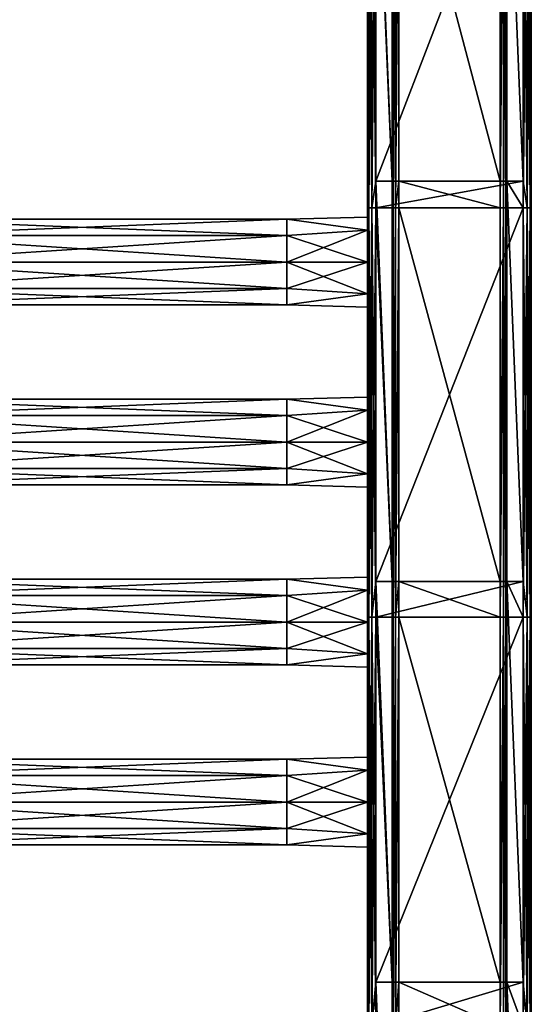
# Model space of a CAD drawing. Extents: x -252 to 252, y -10 to 987.
# Tile 238 of 256: x 125 to 250, y 488 to 729. Entities that reach past the tile are written whole.
import ezdxf

# ---------------------------------------------------------------- set-up
doc = ezdxf.new("R2010")
doc.units = 0
doc.header["$LTSCALE"] = 65.185185
for name, color, linetype in [('3827', 7, 'CONTINUOUS'), ('3828', 7, 'CONTINUOUS'), ('3829', 7, 'CONTINUOUS'), ('3830', 7, 'CONTINUOUS'), ('3831', 7, 'CONTINUOUS'), ('3832', 7, 'CONTINUOUS'), ('3833', 7, 'CONTINUOUS'), ('3834', 7, 'CONTINUOUS'), ('3835', 7, 'CONTINUOUS'), ('3836', 7, 'CONTINUOUS'), ('3837', 7, 'CONTINUOUS'), ('3838', 7, 'CONTINUOUS'), ('3839', 7, 'CONTINUOUS'), ('3840', 7, 'CONTINUOUS'), ('3901', 7, 'CONTINUOUS'), ('3902', 7, 'CONTINUOUS'), ('3903', 7, 'CONTINUOUS'), ('3904', 7, 'CONTINUOUS'), ('3905', 7, 'CONTINUOUS'), ('3906', 7, 'CONTINUOUS'), ('3907', 7, 'CONTINUOUS'), ('3908', 7, 'CONTINUOUS')]:
    doc.layers.add(name, color=color, linetype=linetype)

msp = doc.modelspace()

# ---------------------------------------------------------------- linework, layer by layer
at = {"layer": '3827', "color": 7, "linetype": 'CONTINUOUS'}
for points in [[(217.6, 689.3, -19), (217.6, 782.9, -19), (242.4, 689.3, -19), (217.6, 689.3, -19)], [(242.4, 689.3, -19), (217.6, 782.9, -19), (242.4, 782.9, -19), (242.4, 689.3, -19)], [(242.4, 682.8, -19), (217.6, 689.3, -19), (242.4, 689.3, -19), (242.4, 682.8, -19)], [(217.6, 682.8, -19), (217.6, 689.3, -19), (242.4, 682.8, -19), (217.6, 682.8, -19)], [(242.4, 591.4, -19), (217.6, 682.8, -19), (242.4, 682.8, -19), (242.4, 591.4, -19)], [(217.6, 591.4, -19), (217.6, 682.8, -19), (242.4, 591.4, -19), (217.6, 591.4, -19)], [(242.4, 582.7, -19), (217.6, 591.4, -19), (242.4, 591.4, -19), (242.4, 582.7, -19)], [(217.6, 582.7, -19), (217.6, 591.4, -19), (242.4, 582.7, -19), (217.6, 582.7, -19)], [(242.4, 493.5, -19), (217.6, 582.7, -19), (242.4, 582.7, -19), (242.4, 493.5, -19)], [(217.6, 493.5, -19), (217.6, 582.7, -19), (242.4, 493.5, -19), (217.6, 493.5, -19)], [(242.4, 482.6, -19), (217.6, 493.5, -19), (242.4, 493.5, -19), (242.4, 482.6, -19)], [(217.6, 482.6, -19), (217.6, 493.5, -19), (242.4, 482.6, -19), (217.6, 482.6, -19)]]:
    msp.add_3dface(points, dxfattribs=at)
at = {"layer": '3828', "color": 7, "linetype": 'CONTINUOUS'}
for points in [[(242.4, 682.8, -19), (242.4, 689.3, -19), (243.2, 782.9, -18.79), (242.4, 682.8, -19)], [(243.2, 682.8, -18.79), (242.4, 682.8, -19), (243.2, 782.9, -18.79), (243.2, 682.8, -18.79)], [(242.4, 689.3, -19), (242.4, 782.9, -19), (243.2, 782.9, -18.79), (242.4, 689.3, -19)], [(243.79, 782.9, -18.2), (243.2, 682.8, -18.79), (243.2, 782.9, -18.79), (243.79, 782.9, -18.2)], [(243.79, 682.8, -18.2), (243.2, 682.8, -18.79), (243.79, 782.9, -18.2), (243.79, 682.8, -18.2)], [(244, 782.9, -17.4), (243.79, 682.8, -18.2), (243.79, 782.9, -18.2), (244, 782.9, -17.4)], [(244, 689.3, -17.4), (243.79, 682.8, -18.2), (244, 782.9, -17.4), (244, 689.3, -17.4)], [(244, 682.8, -17.4), (243.79, 682.8, -18.2), (244, 689.3, -17.4), (244, 682.8, -17.4)], [(242.4, 582.7, -19), (242.4, 591.4, -19), (243.2, 682.8, -18.79), (242.4, 582.7, -19)], [(243.2, 582.7, -18.79), (242.4, 582.7, -19), (243.2, 682.8, -18.79), (243.2, 582.7, -18.79)], [(242.4, 591.4, -19), (242.4, 682.8, -19), (243.2, 682.8, -18.79), (242.4, 591.4, -19)], [(243.79, 682.8, -18.2), (243.2, 582.7, -18.79), (243.2, 682.8, -18.79), (243.79, 682.8, -18.2)], [(243.79, 582.7, -18.2), (243.2, 582.7, -18.79), (243.79, 682.8, -18.2), (243.79, 582.7, -18.2)], [(244, 682.8, -17.4), (243.79, 582.7, -18.2), (243.79, 682.8, -18.2), (244, 682.8, -17.4)], [(244, 591.4, -17.4), (243.79, 582.7, -18.2), (244, 682.8, -17.4), (244, 591.4, -17.4)], [(244, 582.7, -17.4), (243.79, 582.7, -18.2), (244, 591.4, -17.4), (244, 582.7, -17.4)], [(242.4, 482.6, -19), (242.4, 493.5, -19), (243.2, 582.7, -18.79), (242.4, 482.6, -19)], [(243.2, 482.6, -18.79), (242.4, 482.6, -19), (243.2, 582.7, -18.79), (243.2, 482.6, -18.79)], [(242.4, 493.5, -19), (242.4, 582.7, -19), (243.2, 582.7, -18.79), (242.4, 493.5, -19)], [(243.79, 582.7, -18.2), (243.2, 482.6, -18.79), (243.2, 582.7, -18.79), (243.79, 582.7, -18.2)], [(243.79, 482.6, -18.2), (243.2, 482.6, -18.79), (243.79, 582.7, -18.2), (243.79, 482.6, -18.2)], [(244, 582.7, -17.4), (243.79, 482.6, -18.2), (243.79, 582.7, -18.2), (244, 582.7, -17.4)], [(244, 493.5, -17.4), (243.79, 482.6, -18.2), (244, 582.7, -17.4), (244, 493.5, -17.4)], [(244, 482.6, -17.4), (243.79, 482.6, -18.2), (244, 493.5, -17.4), (244, 482.6, -17.4)]]:
    msp.add_3dface(points, dxfattribs=at)
at = {"layer": '3829', "color": 7, "linetype": 'CONTINUOUS'}
for points in [[(244, 782.9, -17.4), (244, 787.2, -17.4), (244, 689.3, -15), (244, 782.9, -17.4)], [(244, 689.3, -15), (244, 787.2, -17.4), (244, 787.2, -15), (244, 689.3, -15)], [(244, 689.3, -17.4), (244, 782.9, -17.4), (244, 689.3, -15), (244, 689.3, -17.4)], [(244, 682.8, -17.4), (244, 689.3, -17.4), (244, 591.4, -15), (244, 682.8, -17.4)], [(244, 591.4, -15), (244, 689.3, -17.4), (244, 689.3, -15), (244, 591.4, -15)], [(244, 591.4, -17.4), (244, 682.8, -17.4), (244, 591.4, -15), (244, 591.4, -17.4)], [(244, 493.5, -15), (244, 591.4, -17.4), (244, 591.4, -15), (244, 493.5, -15)], [(244, 582.7, -17.4), (244, 591.4, -17.4), (244, 493.5, -15), (244, 582.7, -17.4)], [(244, 493.5, -17.4), (244, 582.7, -17.4), (244, 493.5, -15), (244, 493.5, -17.4)], [(244, 395.6, -15), (244, 493.5, -17.4), (244, 493.5, -15), (244, 395.6, -15)], [(244, 482.6, -17.4), (244, 493.5, -17.4), (244, 395.6, -15), (244, 482.6, -17.4)]]:
    msp.add_3dface(points, dxfattribs=at)
at = {"layer": '3830', "color": 7, "linetype": 'CONTINUOUS'}
for points in [[(244, 689.3, -15), (244, 787.2, -15), (248, 689.3, -15), (244, 689.3, -15)], [(248, 689.3, -15), (244, 787.2, -15), (248, 782.9, -15), (248, 689.3, -15)], [(248, 682.8, -15), (244, 689.3, -15), (248, 689.3, -15), (248, 682.8, -15)], [(248, 591.4, -15), (244, 689.3, -15), (248, 682.8, -15), (248, 591.4, -15)], [(244, 591.4, -15), (244, 689.3, -15), (248, 591.4, -15), (244, 591.4, -15)], [(248, 582.7, -15), (244, 591.4, -15), (248, 591.4, -15), (248, 582.7, -15)], [(248, 493.5, -15), (244, 591.4, -15), (248, 582.7, -15), (248, 493.5, -15)], [(244, 493.5, -15), (244, 591.4, -15), (248, 493.5, -15), (244, 493.5, -15)], [(248, 482.6, -15), (244, 493.5, -15), (248, 493.5, -15), (248, 482.6, -15)], [(248, 395.6, -15), (244, 493.5, -15), (248, 482.6, -15), (248, 395.6, -15)], [(244, 395.6, -15), (244, 493.5, -15), (248, 395.6, -15), (244, 395.6, -15)]]:
    msp.add_3dface(points, dxfattribs=at)
at = {"layer": '3831', "color": 7, "linetype": 'CONTINUOUS'}
for points in [[(248, 682.8, -15), (248, 689.3, -15), (249, 782.9, -14.73), (248, 682.8, -15)], [(249, 682.8, -14.73), (248, 682.8, -15), (249, 782.9, -14.73), (249, 682.8, -14.73)], [(248, 689.3, -15), (248, 782.9, -15), (249, 782.9, -14.73), (248, 689.3, -15)], [(249.73, 682.8, -14), (249, 682.8, -14.73), (249.73, 782.9, -14), (249.73, 682.8, -14)], [(249.73, 782.9, -14), (249, 682.8, -14.73), (249, 782.9, -14.73), (249.73, 782.9, -14)], [(250, 689.3, -13), (249.73, 682.8, -14), (250, 782.9, -13), (250, 689.3, -13)], [(250, 782.9, -13), (249.73, 682.8, -14), (249.73, 782.9, -14), (250, 782.9, -13)], [(250, 682.8, -13), (249.73, 682.8, -14), (250, 689.3, -13), (250, 682.8, -13)], [(248, 582.7, -15), (248, 591.4, -15), (249, 682.8, -14.73), (248, 582.7, -15)], [(249, 582.7, -14.73), (248, 582.7, -15), (249, 682.8, -14.73), (249, 582.7, -14.73)], [(248, 591.4, -15), (248, 682.8, -15), (249, 682.8, -14.73), (248, 591.4, -15)], [(249.73, 582.7, -14), (249, 582.7, -14.73), (249.73, 682.8, -14), (249.73, 582.7, -14)], [(249.73, 682.8, -14), (249, 582.7, -14.73), (249, 682.8, -14.73), (249.73, 682.8, -14)], [(250, 591.4, -13), (249.73, 582.7, -14), (250, 682.8, -13), (250, 591.4, -13)], [(250, 682.8, -13), (249.73, 582.7, -14), (249.73, 682.8, -14), (250, 682.8, -13)], [(250, 582.7, -13), (249.73, 582.7, -14), (250, 591.4, -13), (250, 582.7, -13)], [(248, 482.6, -15), (248, 493.5, -15), (249, 582.7, -14.73), (248, 482.6, -15)], [(249, 482.6, -14.73), (248, 482.6, -15), (249, 582.7, -14.73), (249, 482.6, -14.73)], [(248, 493.5, -15), (248, 582.7, -15), (249, 582.7, -14.73), (248, 493.5, -15)], [(249.73, 482.6, -14), (249, 482.6, -14.73), (249.73, 582.7, -14), (249.73, 482.6, -14)], [(249.73, 582.7, -14), (249, 482.6, -14.73), (249, 582.7, -14.73), (249.73, 582.7, -14)], [(250, 493.5, -13), (249.73, 482.6, -14), (250, 582.7, -13), (250, 493.5, -13)], [(250, 582.7, -13), (249.73, 482.6, -14), (249.73, 582.7, -14), (250, 582.7, -13)], [(250, 482.6, -13), (249.73, 482.6, -14), (250, 493.5, -13), (250, 482.6, -13)]]:
    msp.add_3dface(points, dxfattribs=at)
at = {"layer": '3832', "color": 7, "linetype": 'CONTINUOUS'}
for points in [[(250, 689.3, 13), (250, 782.9, -13), (250, 782.9, 13), (250, 689.3, 13)], [(250, 689.3, -13), (250, 782.9, -13), (250, 689.3, 13), (250, 689.3, -13)], [(250, 682.8, 13), (250, 689.3, -13), (250, 689.3, 13), (250, 682.8, 13)], [(250, 682.8, -13), (250, 689.3, -13), (250, 682.8, 13), (250, 682.8, -13)], [(250, 591.4, 13), (250, 682.8, -13), (250, 682.8, 13), (250, 591.4, 13)], [(250, 591.4, -13), (250, 682.8, -13), (250, 591.4, 13), (250, 591.4, -13)], [(250, 582.7, -13), (250, 591.4, -13), (250, 582.7, 13), (250, 582.7, -13)], [(250, 582.7, 13), (250, 591.4, -13), (250, 591.4, 13), (250, 582.7, 13)], [(250, 493.5, 13), (250, 582.7, -13), (250, 582.7, 13), (250, 493.5, 13)], [(250, 493.5, -13), (250, 582.7, -13), (250, 493.5, 13), (250, 493.5, -13)], [(250, 482.6, 13), (250, 493.5, -13), (250, 493.5, 13), (250, 482.6, 13)], [(250, 482.6, -13), (250, 493.5, -13), (250, 482.6, 13), (250, 482.6, -13)]]:
    msp.add_3dface(points, dxfattribs=at)
at = {"layer": '3833', "color": 7, "linetype": 'CONTINUOUS'}
for points in [[(248, 782.9, 15), (249, 682.8, 14.73), (249, 782.9, 14.73), (248, 782.9, 15)], [(248, 689.3, 15), (249, 682.8, 14.73), (248, 782.9, 15), (248, 689.3, 15)], [(249, 782.9, 14.73), (249.73, 682.8, 14), (249.73, 782.9, 14), (249, 782.9, 14.73)], [(249, 682.8, 14.73), (249.73, 682.8, 14), (249, 782.9, 14.73), (249, 682.8, 14.73)], [(250, 689.3, 13), (250, 782.9, 13), (249.73, 782.9, 14), (250, 689.3, 13)], [(249.73, 682.8, 14), (250, 682.8, 13), (249.73, 782.9, 14), (249.73, 682.8, 14)], [(250, 682.8, 13), (250, 689.3, 13), (249.73, 782.9, 14), (250, 682.8, 13)], [(248, 682.8, 15), (249, 682.8, 14.73), (248, 689.3, 15), (248, 682.8, 15)], [(248, 682.8, 15), (249, 582.7, 14.73), (249, 682.8, 14.73), (248, 682.8, 15)], [(248, 591.4, 15), (249, 582.7, 14.73), (248, 682.8, 15), (248, 591.4, 15)], [(249, 682.8, 14.73), (249.73, 582.7, 14), (249.73, 682.8, 14), (249, 682.8, 14.73)], [(249, 582.7, 14.73), (249.73, 582.7, 14), (249, 682.8, 14.73), (249, 582.7, 14.73)], [(250, 591.4, 13), (250, 682.8, 13), (249.73, 682.8, 14), (250, 591.4, 13)], [(249.73, 582.7, 14), (250, 582.7, 13), (249.73, 682.8, 14), (249.73, 582.7, 14)], [(250, 582.7, 13), (250, 591.4, 13), (249.73, 682.8, 14), (250, 582.7, 13)], [(248, 582.7, 15), (249, 582.7, 14.73), (248, 591.4, 15), (248, 582.7, 15)], [(248, 493.5, 15), (249, 482.6, 14.73), (248, 582.7, 15), (248, 493.5, 15)], [(248, 582.7, 15), (249, 482.6, 14.73), (249, 582.7, 14.73), (248, 582.7, 15)], [(249, 482.6, 14.73), (249.73, 482.6, 14), (249, 582.7, 14.73), (249, 482.6, 14.73)], [(249, 582.7, 14.73), (249.73, 482.6, 14), (249.73, 582.7, 14), (249, 582.7, 14.73)], [(249.73, 482.6, 14), (250, 482.6, 13), (249.73, 582.7, 14), (249.73, 482.6, 14)], [(250, 493.5, 13), (250, 582.7, 13), (249.73, 582.7, 14), (250, 493.5, 13)], [(250, 482.6, 13), (250, 493.5, 13), (249.73, 582.7, 14), (250, 482.6, 13)], [(248, 482.6, 15), (249, 482.6, 14.73), (248, 493.5, 15), (248, 482.6, 15)]]:
    msp.add_3dface(points, dxfattribs=at)
at = {"layer": '3834', "color": 7, "linetype": 'CONTINUOUS'}
for points in [[(248, 689.3, 15), (248, 782.9, 15), (212, 689.3, 15), (248, 689.3, 15)], [(212, 689.3, 15), (248, 782.9, 15), (212, 782.9, 15), (212, 689.3, 15)], [(248, 682.8, 15), (248, 689.3, 15), (212, 682.8, 15), (248, 682.8, 15)], [(212, 682.8, 15), (248, 689.3, 15), (212, 689.3, 15), (212, 682.8, 15)], [(212, 591.4, 15), (248, 682.8, 15), (212, 682.8, 15), (212, 591.4, 15)], [(248, 591.4, 15), (248, 682.8, 15), (212, 591.4, 15), (248, 591.4, 15)], [(212, 582.7, 15), (248, 591.4, 15), (212, 591.4, 15), (212, 582.7, 15)], [(248, 582.7, 15), (248, 591.4, 15), (212, 582.7, 15), (248, 582.7, 15)], [(212, 493.5, 15), (248, 582.7, 15), (212, 582.7, 15), (212, 493.5, 15)], [(248, 493.5, 15), (248, 582.7, 15), (212, 493.5, 15), (248, 493.5, 15)], [(212, 482.6, 15), (248, 493.5, 15), (212, 493.5, 15), (212, 482.6, 15)], [(248, 482.6, 15), (248, 493.5, 15), (212, 482.6, 15), (248, 482.6, 15)]]:
    msp.add_3dface(points, dxfattribs=at)
at = {"layer": '3835', "color": 7, "linetype": 'CONTINUOUS'}
for points in [[(210, 689.3, 13), (210.27, 682.8, 14), (210, 782.9, 13), (210, 689.3, 13)], [(210, 782.9, 13), (210.27, 682.8, 14), (210.27, 782.9, 14), (210, 782.9, 13)], [(210.27, 682.8, 14), (211, 682.8, 14.73), (210.27, 782.9, 14), (210.27, 682.8, 14)], [(210.27, 782.9, 14), (211, 682.8, 14.73), (211, 782.9, 14.73), (210.27, 782.9, 14)], [(212, 682.8, 15), (212, 689.3, 15), (211, 782.9, 14.73), (212, 682.8, 15)], [(211, 682.8, 14.73), (212, 682.8, 15), (211, 782.9, 14.73), (211, 682.8, 14.73)], [(212, 689.3, 15), (212, 782.9, 15), (211, 782.9, 14.73), (212, 689.3, 15)], [(210, 682.8, 13), (210.27, 682.8, 14), (210, 689.3, 13), (210, 682.8, 13)], [(210, 591.4, 13), (210.27, 582.7, 14), (210, 682.8, 13), (210, 591.4, 13)], [(210, 682.8, 13), (210.27, 582.7, 14), (210.27, 682.8, 14), (210, 682.8, 13)], [(210.27, 582.7, 14), (211, 582.7, 14.73), (210.27, 682.8, 14), (210.27, 582.7, 14)], [(210.27, 682.8, 14), (211, 582.7, 14.73), (211, 682.8, 14.73), (210.27, 682.8, 14)], [(211, 582.7, 14.73), (212, 582.7, 15), (211, 682.8, 14.73), (211, 582.7, 14.73)], [(212, 582.7, 15), (212, 591.4, 15), (211, 682.8, 14.73), (212, 582.7, 15)], [(212, 591.4, 15), (212, 682.8, 15), (211, 682.8, 14.73), (212, 591.4, 15)], [(210, 582.7, 13), (210.27, 582.7, 14), (210, 591.4, 13), (210, 582.7, 13)], [(210, 493.5, 13), (210.27, 482.6, 14), (210, 582.7, 13), (210, 493.5, 13)], [(210, 582.7, 13), (210.27, 482.6, 14), (210.27, 582.7, 14), (210, 582.7, 13)], [(210.27, 482.6, 14), (211, 482.6, 14.73), (210.27, 582.7, 14), (210.27, 482.6, 14)], [(210.27, 582.7, 14), (211, 482.6, 14.73), (211, 582.7, 14.73), (210.27, 582.7, 14)], [(212, 482.6, 15), (212, 493.5, 15), (211, 582.7, 14.73), (212, 482.6, 15)], [(211, 482.6, 14.73), (212, 482.6, 15), (211, 582.7, 14.73), (211, 482.6, 14.73)], [(212, 493.5, 15), (212, 582.7, 15), (211, 582.7, 14.73), (212, 493.5, 15)], [(210, 482.6, 13), (210.27, 482.6, 14), (210, 493.5, 13), (210, 482.6, 13)]]:
    msp.add_3dface(points, dxfattribs=at)
at = {"layer": '3836', "color": 7, "linetype": 'CONTINUOUS'}
for points in [[(210, 689.3, -13), (210, 782.9, 13), (210, 782.9, -13), (210, 689.3, -13)], [(210, 689.3, 13), (210, 782.9, 13), (210, 689.3, -13), (210, 689.3, 13)], [(210, 682.8, -13), (210, 689.3, 13), (210, 689.3, -13), (210, 682.8, -13)], [(210, 682.8, 13), (210, 689.3, 13), (210, 682.8, -13), (210, 682.8, 13)], [(210, 680.5), (210, 682.8, -13), (210, 677.28, -7.78), (210, 680.5)], [(210, 682.8, -13), (210, 669.5, -11), (210, 677.28, -7.78), (210, 682.8, -13)], [(210, 682.8, -13), (210, 591.4, -13), (210, 669.5, -11), (210, 682.8, -13)], [(210, 677.28, 7.78), (210, 682.8, 13), (210, 680.5), (210, 677.28, 7.78)], [(210, 669.5, 11), (210, 682.8, 13), (210, 677.28, 7.78), (210, 669.5, 11)], [(210, 633.28, 7.78), (210, 682.8, 13), (210, 669.5, 11), (210, 633.28, 7.78)], [(210, 625.5, 11), (210, 682.8, 13), (210, 633.28, 7.78), (210, 625.5, 11)], [(210, 682.8, 13), (210, 682.8, -13), (210, 680.5), (210, 682.8, 13)], [(210, 591.4, 13), (210, 682.8, 13), (210, 625.5, 11), (210, 591.4, 13)], [(210, 591.4, -13), (210, 625.5, -11), (210, 669.5, -11), (210, 591.4, -13)], [(210, 636.5), (210, 633.28, 7.78), (210, 669.5, 11), (210, 636.5)], [(210, 669.5, -11), (210, 625.5, -11), (210, 661.72, -7.78), (210, 669.5, -11)], [(210, 661.72, 7.78), (210, 636.5), (210, 669.5, 11), (210, 661.72, 7.78)], [(210, 661.72, -7.78), (210, 625.5, -11), (210, 658.5), (210, 661.72, -7.78)], [(210, 658.5), (210, 636.5), (210, 661.72, 7.78), (210, 658.5)], [(210, 633.28, -7.78), (210, 636.5), (210, 658.5), (210, 633.28, -7.78)], [(210, 625.5, -11), (210, 633.28, -7.78), (210, 658.5), (210, 625.5, -11)], [(210, 625.5, -11), (210, 591.4, -13), (210, 617.72, -7.78), (210, 625.5, -11)], [(210, 592.5), (210, 591.4, 13), (210, 625.5, 11), (210, 592.5)], [(210, 617.72, 7.78), (210, 592.5), (210, 625.5, 11), (210, 617.72, 7.78)], [(210, 617.72, -7.78), (210, 591.4, -13), (210, 614.5), (210, 617.72, -7.78)], [(210, 614.5), (210, 592.5), (210, 617.72, 7.78), (210, 614.5)], [(210, 591.4, -13), (210, 592.5), (210, 614.5), (210, 591.4, -13)], [(210, 592.5), (210, 591.4, -13), (210, 589.28, -7.78), (210, 592.5)], [(210, 589.28, 7.78), (210, 591.4, 13), (210, 592.5), (210, 589.28, 7.78)], [(210, 591.4, -13), (210, 582.7, -13), (210, 589.28, -7.78), (210, 591.4, -13)], [(210, 582.7, 13), (210, 591.4, 13), (210, 589.28, 7.78), (210, 582.7, 13)], [(210, 582.7, -13), (210, 581.5, -11), (210, 589.28, -7.78), (210, 582.7, -13)], [(210, 581.5, 11), (210, 582.7, 13), (210, 589.28, 7.78), (210, 581.5, 11)], [(210, 582.7, -13), (210, 493.5, -13), (210, 581.5, -11), (210, 582.7, -13)], [(210, 493.5, 13), (210, 582.7, 13), (210, 537.5, 11), (210, 493.5, 13)], [(210, 537.5, 11), (210, 582.7, 13), (210, 545.28, 7.78), (210, 537.5, 11)], [(210, 545.28, 7.78), (210, 582.7, 13), (210, 548.5), (210, 545.28, 7.78)], [(210, 548.5), (210, 582.7, 13), (210, 573.72, 7.78), (210, 548.5)], [(210, 573.72, 7.78), (210, 582.7, 13), (210, 581.5, 11), (210, 573.72, 7.78)], [(210, 493.5, -13), (210, 537.5, -11), (210, 581.5, -11), (210, 493.5, -13)], [(210, 581.5, -11), (210, 537.5, -11), (210, 573.72, -7.78), (210, 581.5, -11)], [(210, 570.5), (210, 548.5), (210, 573.72, 7.78), (210, 570.5)], [(210, 573.72, -7.78), (210, 537.5, -11), (210, 570.5), (210, 573.72, -7.78)], [(210, 545.28, -7.78), (210, 548.5), (210, 570.5), (210, 545.28, -7.78)], [(210, 537.5, -11), (210, 545.28, -7.78), (210, 570.5), (210, 537.5, -11)], [(210, 537.5, -11), (210, 493.5, -13), (210, 529.72, -7.78), (210, 537.5, -11)], [(210, 529.72, 7.78), (210, 493.5, 13), (210, 537.5, 11), (210, 529.72, 7.78)], [(210, 526.5), (210, 493.5, -13), (210, 529.72, 7.78), (210, 526.5)], [(210, 529.72, -7.78), (210, 493.5, -13), (210, 526.5), (210, 529.72, -7.78)], [(210, 493.5, -13), (210, 493.5, 13), (210, 529.72, 7.78), (210, 493.5, -13)], [(210, 482.6, 13), (210, 493.5, 13), (210, 482.6, -13), (210, 482.6, 13)], [(210, 482.6, -13), (210, 493.5, 13), (210, 493.5, -13), (210, 482.6, -13)]]:
    msp.add_3dface(points, dxfattribs=at)
at = {"layer": '3837', "color": 7, "linetype": 'CONTINUOUS'}
for points in [[(210, 682.8, -13), (210, 689.3, -13), (210.27, 782.9, -14), (210, 682.8, -13)], [(210.27, 682.8, -14), (210, 682.8, -13), (210.27, 782.9, -14), (210.27, 682.8, -14)], [(210, 689.3, -13), (210, 782.9, -13), (210.27, 782.9, -14), (210, 689.3, -13)], [(211, 782.9, -14.73), (210.27, 682.8, -14), (210.27, 782.9, -14), (211, 782.9, -14.73)], [(211, 682.8, -14.73), (210.27, 682.8, -14), (211, 782.9, -14.73), (211, 682.8, -14.73)], [(212, 782.9, -15), (211, 682.8, -14.73), (211, 782.9, -14.73), (212, 782.9, -15)], [(212, 689.3, -15), (211, 682.8, -14.73), (212, 782.9, -15), (212, 689.3, -15)], [(212, 682.8, -15), (211, 682.8, -14.73), (212, 689.3, -15), (212, 682.8, -15)], [(210, 591.4, -13), (210, 682.8, -13), (210.27, 682.8, -14), (210, 591.4, -13)], [(210, 582.7, -13), (210, 591.4, -13), (210.27, 682.8, -14), (210, 582.7, -13)], [(210.27, 582.7, -14), (210, 582.7, -13), (210.27, 682.8, -14), (210.27, 582.7, -14)], [(211, 682.8, -14.73), (210.27, 582.7, -14), (210.27, 682.8, -14), (211, 682.8, -14.73)], [(211, 582.7, -14.73), (210.27, 582.7, -14), (211, 682.8, -14.73), (211, 582.7, -14.73)], [(212, 682.8, -15), (211, 582.7, -14.73), (211, 682.8, -14.73), (212, 682.8, -15)], [(212, 591.4, -15), (211, 582.7, -14.73), (212, 682.8, -15), (212, 591.4, -15)], [(212, 582.7, -15), (211, 582.7, -14.73), (212, 591.4, -15), (212, 582.7, -15)], [(210, 493.5, -13), (210, 582.7, -13), (210.27, 582.7, -14), (210, 493.5, -13)], [(210.27, 482.6, -14), (210, 482.6, -13), (210.27, 582.7, -14), (210.27, 482.6, -14)], [(210, 482.6, -13), (210, 493.5, -13), (210.27, 582.7, -14), (210, 482.6, -13)], [(211, 582.7, -14.73), (210.27, 482.6, -14), (210.27, 582.7, -14), (211, 582.7, -14.73)], [(211, 482.6, -14.73), (210.27, 482.6, -14), (211, 582.7, -14.73), (211, 482.6, -14.73)], [(212, 493.5, -15), (211, 482.6, -14.73), (212, 582.7, -15), (212, 493.5, -15)], [(212, 582.7, -15), (211, 482.6, -14.73), (211, 582.7, -14.73), (212, 582.7, -15)], [(212, 482.6, -15), (211, 482.6, -14.73), (212, 493.5, -15), (212, 482.6, -15)]]:
    msp.add_3dface(points, dxfattribs=at)
at = {"layer": '3838', "color": 7, "linetype": 'CONTINUOUS'}
for points in [[(212, 782.9, -15), (212, 787.2, -15), (216, 689.3, -15), (212, 782.9, -15)], [(216, 689.3, -15), (212, 787.2, -15), (216, 787.2, -15), (216, 689.3, -15)], [(212, 689.3, -15), (212, 782.9, -15), (216, 689.3, -15), (212, 689.3, -15)], [(212, 682.8, -15), (212, 689.3, -15), (216, 591.4, -15), (212, 682.8, -15)], [(216, 591.4, -15), (212, 689.3, -15), (216, 689.3, -15), (216, 591.4, -15)], [(212, 591.4, -15), (212, 682.8, -15), (216, 591.4, -15), (212, 591.4, -15)], [(212, 582.7, -15), (212, 591.4, -15), (216, 493.5, -15), (212, 582.7, -15)], [(216, 493.5, -15), (212, 591.4, -15), (216, 591.4, -15), (216, 493.5, -15)], [(212, 493.5, -15), (212, 582.7, -15), (216, 493.5, -15), (212, 493.5, -15)], [(216, 395.6, -15), (212, 493.5, -15), (216, 493.5, -15), (216, 395.6, -15)], [(212, 482.6, -15), (212, 493.5, -15), (216, 395.6, -15), (212, 482.6, -15)]]:
    msp.add_3dface(points, dxfattribs=at)
at = {"layer": '3839', "color": 7, "linetype": 'CONTINUOUS'}
for points in [[(216, 689.3, -17.4), (216, 787.2, -15), (216, 782.9, -17.4), (216, 689.3, -17.4)], [(216, 689.3, -15), (216, 787.2, -15), (216, 689.3, -17.4), (216, 689.3, -15)], [(216, 682.8, -17.4), (216, 689.3, -15), (216, 689.3, -17.4), (216, 682.8, -17.4)], [(216, 591.4, -17.4), (216, 689.3, -15), (216, 682.8, -17.4), (216, 591.4, -17.4)], [(216, 591.4, -15), (216, 689.3, -15), (216, 591.4, -17.4), (216, 591.4, -15)], [(216, 582.7, -17.4), (216, 591.4, -15), (216, 591.4, -17.4), (216, 582.7, -17.4)], [(216, 493.5, -17.4), (216, 591.4, -15), (216, 582.7, -17.4), (216, 493.5, -17.4)], [(216, 493.5, -15), (216, 591.4, -15), (216, 493.5, -17.4), (216, 493.5, -15)], [(216, 482.6, -17.4), (216, 493.5, -15), (216, 493.5, -17.4), (216, 482.6, -17.4)], [(216, 395.6, -17.4), (216, 493.5, -15), (216, 482.6, -17.4), (216, 395.6, -17.4)], [(216, 395.6, -15), (216, 493.5, -15), (216, 395.6, -17.4), (216, 395.6, -15)]]:
    msp.add_3dface(points, dxfattribs=at)
at = {"layer": '3840', "color": 7, "linetype": 'CONTINUOUS'}
for points in [[(216.21, 682.8, -18.2), (216, 682.8, -17.4), (216.21, 782.9, -18.2), (216.21, 682.8, -18.2)], [(216, 689.3, -17.4), (216, 782.9, -17.4), (216.21, 782.9, -18.2), (216, 689.3, -17.4)], [(216, 682.8, -17.4), (216, 689.3, -17.4), (216.21, 782.9, -18.2), (216, 682.8, -17.4)], [(216.8, 682.8, -18.79), (216.21, 682.8, -18.2), (216.8, 782.9, -18.79), (216.8, 682.8, -18.79)], [(216.8, 782.9, -18.79), (216.21, 682.8, -18.2), (216.21, 782.9, -18.2), (216.8, 782.9, -18.79)], [(217.6, 782.9, -19), (216.8, 682.8, -18.79), (216.8, 782.9, -18.79), (217.6, 782.9, -19)], [(217.6, 782.9, -19), (217.6, 689.3, -19), (216.8, 682.8, -18.79), (217.6, 782.9, -19)], [(217.6, 689.3, -19), (217.6, 682.8, -19), (216.8, 682.8, -18.79), (217.6, 689.3, -19)], [(216, 591.4, -17.4), (216, 682.8, -17.4), (216.21, 682.8, -18.2), (216, 591.4, -17.4)], [(216.21, 582.7, -18.2), (216, 582.7, -17.4), (216.21, 682.8, -18.2), (216.21, 582.7, -18.2)], [(216, 582.7, -17.4), (216, 591.4, -17.4), (216.21, 682.8, -18.2), (216, 582.7, -17.4)], [(216.8, 582.7, -18.79), (216.21, 582.7, -18.2), (216.8, 682.8, -18.79), (216.8, 582.7, -18.79)], [(216.8, 682.8, -18.79), (216.21, 582.7, -18.2), (216.21, 682.8, -18.2), (216.8, 682.8, -18.79)], [(217.6, 682.8, -19), (216.8, 582.7, -18.79), (216.8, 682.8, -18.79), (217.6, 682.8, -19)], [(217.6, 682.8, -19), (217.6, 591.4, -19), (216.8, 582.7, -18.79), (217.6, 682.8, -19)], [(217.6, 591.4, -19), (217.6, 582.7, -19), (216.8, 582.7, -18.79), (217.6, 591.4, -19)], [(216, 493.5, -17.4), (216, 582.7, -17.4), (216.21, 582.7, -18.2), (216, 493.5, -17.4)], [(216.21, 482.6, -18.2), (216, 482.6, -17.4), (216.21, 582.7, -18.2), (216.21, 482.6, -18.2)], [(216, 482.6, -17.4), (216, 493.5, -17.4), (216.21, 582.7, -18.2), (216, 482.6, -17.4)], [(216.8, 482.6, -18.79), (216.21, 482.6, -18.2), (216.8, 582.7, -18.79), (216.8, 482.6, -18.79)], [(216.8, 582.7, -18.79), (216.21, 482.6, -18.2), (216.21, 582.7, -18.2), (216.8, 582.7, -18.79)], [(217.6, 582.7, -19), (217.6, 493.5, -19), (216.8, 482.6, -18.79), (217.6, 582.7, -19)], [(217.6, 582.7, -19), (216.8, 482.6, -18.79), (216.8, 582.7, -18.79), (217.6, 582.7, -19)], [(217.6, 493.5, -19), (217.6, 482.6, -19), (216.8, 482.6, -18.79), (217.6, 493.5, -19)]]:
    msp.add_3dface(points, dxfattribs=at)
at = {"layer": '3901', "color": 7, "linetype": 'CONTINUOUS'}
for points in [[(90.2, 547.96, -3.4), (190.3, 543.97, -8.9), (90.2, 543.97, -8.9), (90.2, 547.96, -3.4)], [(90.2, 547.96, 3.4), (190.3, 547.96, -3.4), (90.2, 547.96, -3.4), (90.2, 547.96, 3.4)], [(190.3, 547.96, -3.4), (190.3, 543.97, -8.9), (90.2, 547.96, -3.4), (190.3, 547.96, -3.4)], [(90.2, 543.97, 8.9), (190.3, 547.96, 3.4), (90.2, 547.96, 3.4), (90.2, 543.97, 8.9)], [(190.3, 547.96, 3.4), (190.3, 547.96, -3.4), (90.2, 547.96, 3.4), (190.3, 547.96, 3.4)], [(190.3, 543.97, 8.9), (190.3, 547.96, 3.4), (90.2, 543.97, 8.9), (190.3, 543.97, 8.9)], [(210, 545.28, 7.78), (210, 548.5), (190.3, 547.96, 3.4), (210, 545.28, 7.78)], [(210, 548.5), (210, 545.28, -7.78), (190.3, 547.96, -3.4), (210, 548.5)], [(190.3, 547.96, 3.4), (210, 548.5), (190.3, 547.96, -3.4), (190.3, 547.96, 3.4)], [(190.3, 543.97, 8.9), (210, 545.28, 7.78), (190.3, 547.96, 3.4), (190.3, 543.97, 8.9)], [(190.3, 547.96, -3.4), (210, 545.28, -7.78), (190.3, 543.97, -8.9), (190.3, 547.96, -3.4)], [(210, 545.28, -7.78), (210, 537.5, -11), (190.3, 543.97, -8.9), (210, 545.28, -7.78)], [(210, 537.5, 11), (210, 545.28, 7.78), (190.3, 537.5, 11), (210, 537.5, 11)], [(190.3, 537.5, 11), (210, 545.28, 7.78), (190.3, 543.97, 8.9), (190.3, 537.5, 11)], [(190.3, 537.5, -11), (90.2, 537.5, -11), (90.2, 543.97, -8.9), (190.3, 537.5, -11)], [(190.3, 543.97, -8.9), (190.3, 537.5, -11), (90.2, 543.97, -8.9), (190.3, 543.97, -8.9)], [(90.2, 537.5, 11), (190.3, 543.97, 8.9), (90.2, 543.97, 8.9), (90.2, 537.5, 11)], [(190.3, 537.5, 11), (190.3, 543.97, 8.9), (90.2, 537.5, 11), (190.3, 537.5, 11)], [(190.3, 543.97, -8.9), (210, 537.5, -11), (190.3, 537.5, -11), (190.3, 543.97, -8.9)]]:
    msp.add_3dface(points, dxfattribs=at)
at = {"layer": '3902', "color": 7, "linetype": 'CONTINUOUS'}
for points in [[(190.3, 531.03, 8.9), (190.3, 537.5, 11), (90.2, 531.03, 8.9), (190.3, 531.03, 8.9)], [(90.2, 537.5, -11), (190.3, 537.5, -11), (190.3, 531.03, -8.9), (90.2, 537.5, -11)], [(90.2, 537.5, -11), (190.3, 531.03, -8.9), (90.2, 531.03, -8.9), (90.2, 537.5, -11)], [(190.3, 537.5, 11), (90.2, 537.5, 11), (90.2, 531.03, 8.9), (190.3, 537.5, 11)], [(190.3, 537.5, -11), (210, 529.72, -7.78), (190.3, 531.03, -8.9), (190.3, 537.5, -11)], [(210, 537.5, -11), (210, 529.72, -7.78), (190.3, 537.5, -11), (210, 537.5, -11)], [(210, 529.72, 7.78), (210, 537.5, 11), (190.3, 531.03, 8.9), (210, 529.72, 7.78)], [(210, 537.5, 11), (190.3, 537.5, 11), (190.3, 531.03, 8.9), (210, 537.5, 11)], [(90.2, 531.03, -8.9), (190.3, 527.04, -3.4), (90.2, 527.04, -3.4), (90.2, 531.03, -8.9)], [(90.2, 527.04, 3.4), (190.3, 531.03, 8.9), (90.2, 531.03, 8.9), (90.2, 527.04, 3.4)], [(190.3, 527.04, 3.4), (190.3, 531.03, 8.9), (90.2, 527.04, 3.4), (190.3, 527.04, 3.4)], [(190.3, 531.03, -8.9), (190.3, 527.04, -3.4), (90.2, 531.03, -8.9), (190.3, 531.03, -8.9)], [(190.3, 531.03, -8.9), (210, 529.72, -7.78), (190.3, 527.04, -3.4), (190.3, 531.03, -8.9)], [(190.3, 527.04, 3.4), (210, 529.72, 7.78), (190.3, 531.03, 8.9), (190.3, 527.04, 3.4)], [(210, 529.72, -7.78), (210, 526.5), (190.3, 527.04, -3.4), (210, 529.72, -7.78)], [(210, 526.5), (210, 529.72, 7.78), (190.3, 527.04, 3.4), (210, 526.5)], [(190.3, 527.04, -3.4), (190.3, 527.04, 3.4), (90.2, 527.04, -3.4), (190.3, 527.04, -3.4)], [(90.2, 527.04, -3.4), (190.3, 527.04, 3.4), (90.2, 527.04, 3.4), (90.2, 527.04, -3.4)], [(190.3, 527.04, -3.4), (210, 526.5), (190.3, 527.04, 3.4), (190.3, 527.04, -3.4)]]:
    msp.add_3dface(points, dxfattribs=at)
at = {"layer": '3903', "color": 7, "linetype": 'CONTINUOUS'}
for points in [[(210, 592.5), (210, 589.28, -7.78), (190.3, 591.96, -3.4), (210, 592.5)], [(190.3, 591.96, 3.4), (210, 592.5), (190.3, 591.96, -3.4), (190.3, 591.96, 3.4)], [(210, 589.28, 7.78), (210, 592.5), (190.3, 591.96, 3.4), (210, 589.28, 7.78)], [(90.2, 591.96, -3.4), (190.3, 587.97, -8.9), (90.2, 587.97, -8.9), (90.2, 591.96, -3.4)], [(90.2, 591.96, 3.4), (190.3, 591.96, -3.4), (90.2, 591.96, -3.4), (90.2, 591.96, 3.4)], [(190.3, 591.96, -3.4), (190.3, 587.97, -8.9), (90.2, 591.96, -3.4), (190.3, 591.96, -3.4)], [(90.2, 587.97, 8.9), (190.3, 591.96, 3.4), (90.2, 591.96, 3.4), (90.2, 587.97, 8.9)], [(190.3, 591.96, 3.4), (190.3, 591.96, -3.4), (90.2, 591.96, 3.4), (190.3, 591.96, 3.4)], [(190.3, 587.97, 8.9), (190.3, 591.96, 3.4), (90.2, 587.97, 8.9), (190.3, 587.97, 8.9)], [(190.3, 587.97, 8.9), (210, 589.28, 7.78), (190.3, 591.96, 3.4), (190.3, 587.97, 8.9)], [(190.3, 591.96, -3.4), (210, 589.28, -7.78), (190.3, 587.97, -8.9), (190.3, 591.96, -3.4)], [(190.3, 581.5, -11), (90.2, 581.5, -11), (90.2, 587.97, -8.9), (190.3, 581.5, -11)], [(190.3, 587.97, -8.9), (190.3, 581.5, -11), (90.2, 587.97, -8.9), (190.3, 587.97, -8.9)], [(90.2, 581.5, 11), (190.3, 587.97, 8.9), (90.2, 587.97, 8.9), (90.2, 581.5, 11)], [(190.3, 581.5, 11), (190.3, 587.97, 8.9), (90.2, 581.5, 11), (190.3, 581.5, 11)], [(210, 589.28, -7.78), (210, 581.5, -11), (190.3, 587.97, -8.9), (210, 589.28, -7.78)], [(190.3, 581.5, 11), (210, 589.28, 7.78), (190.3, 587.97, 8.9), (190.3, 581.5, 11)], [(210, 581.5, 11), (210, 589.28, 7.78), (190.3, 581.5, 11), (210, 581.5, 11)], [(190.3, 587.97, -8.9), (210, 581.5, -11), (190.3, 581.5, -11), (190.3, 587.97, -8.9)]]:
    msp.add_3dface(points, dxfattribs=at)
at = {"layer": '3904', "color": 7, "linetype": 'CONTINUOUS'}
for points in [[(90.2, 581.5, -11), (190.3, 575.03, -8.9), (90.2, 575.03, -8.9), (90.2, 581.5, -11)], [(190.3, 581.5, 11), (90.2, 581.5, 11), (90.2, 575.03, 8.9), (190.3, 581.5, 11)], [(190.3, 575.03, 8.9), (190.3, 581.5, 11), (90.2, 575.03, 8.9), (190.3, 575.03, 8.9)], [(90.2, 581.5, -11), (190.3, 581.5, -11), (190.3, 575.03, -8.9), (90.2, 581.5, -11)], [(210, 581.5, -11), (210, 573.72, -7.78), (190.3, 581.5, -11), (210, 581.5, -11)], [(210, 573.72, 7.78), (210, 581.5, 11), (190.3, 575.03, 8.9), (210, 573.72, 7.78)], [(210, 581.5, 11), (190.3, 581.5, 11), (190.3, 575.03, 8.9), (210, 581.5, 11)], [(190.3, 581.5, -11), (210, 573.72, -7.78), (190.3, 575.03, -8.9), (190.3, 581.5, -11)], [(190.3, 571.04, 3.4), (190.3, 575.03, 8.9), (90.2, 571.04, 3.4), (190.3, 571.04, 3.4)], [(90.2, 575.03, -8.9), (190.3, 571.04, -3.4), (90.2, 571.04, -3.4), (90.2, 575.03, -8.9)], [(90.2, 571.04, 3.4), (190.3, 575.03, 8.9), (90.2, 575.03, 8.9), (90.2, 571.04, 3.4)], [(190.3, 575.03, -8.9), (190.3, 571.04, -3.4), (90.2, 575.03, -8.9), (190.3, 575.03, -8.9)], [(190.3, 571.04, 3.4), (210, 573.72, 7.78), (190.3, 575.03, 8.9), (190.3, 571.04, 3.4)], [(190.3, 575.03, -8.9), (210, 573.72, -7.78), (190.3, 571.04, -3.4), (190.3, 575.03, -8.9)], [(210, 570.5), (210, 573.72, 7.78), (190.3, 571.04, 3.4), (210, 570.5)], [(210, 573.72, -7.78), (210, 570.5), (190.3, 571.04, -3.4), (210, 573.72, -7.78)], [(90.2, 571.04, -3.4), (190.3, 571.04, 3.4), (90.2, 571.04, 3.4), (90.2, 571.04, -3.4)], [(190.3, 571.04, -3.4), (190.3, 571.04, 3.4), (90.2, 571.04, -3.4), (190.3, 571.04, -3.4)], [(190.3, 571.04, -3.4), (210, 570.5), (190.3, 571.04, 3.4), (190.3, 571.04, -3.4)]]:
    msp.add_3dface(points, dxfattribs=at)
at = {"layer": '3905', "color": 7, "linetype": 'CONTINUOUS'}
for points in [[(90.2, 635.96, -3.4), (190.3, 631.97, -8.9), (90.2, 631.97, -8.9), (90.2, 635.96, -3.4)], [(90.2, 635.96, 3.4), (190.3, 635.96, -3.4), (90.2, 635.96, -3.4), (90.2, 635.96, 3.4)], [(190.3, 635.96, -3.4), (190.3, 631.97, -8.9), (90.2, 635.96, -3.4), (190.3, 635.96, -3.4)], [(90.2, 631.97, 8.9), (190.3, 635.96, 3.4), (90.2, 635.96, 3.4), (90.2, 631.97, 8.9)], [(190.3, 635.96, 3.4), (190.3, 635.96, -3.4), (90.2, 635.96, 3.4), (190.3, 635.96, 3.4)], [(190.3, 631.97, 8.9), (190.3, 635.96, 3.4), (90.2, 631.97, 8.9), (190.3, 631.97, 8.9)], [(210, 633.28, 7.78), (210, 636.5), (190.3, 635.96, 3.4), (210, 633.28, 7.78)], [(210, 636.5), (210, 633.28, -7.78), (190.3, 635.96, -3.4), (210, 636.5)], [(190.3, 635.96, 3.4), (210, 636.5), (190.3, 635.96, -3.4), (190.3, 635.96, 3.4)], [(190.3, 631.97, 8.9), (210, 633.28, 7.78), (190.3, 635.96, 3.4), (190.3, 631.97, 8.9)], [(190.3, 635.96, -3.4), (210, 633.28, -7.78), (190.3, 631.97, -8.9), (190.3, 635.96, -3.4)], [(210, 625.5, 11), (210, 633.28, 7.78), (190.3, 625.5, 11), (210, 625.5, 11)], [(190.3, 625.5, 11), (210, 633.28, 7.78), (190.3, 631.97, 8.9), (190.3, 625.5, 11)], [(210, 633.28, -7.78), (210, 625.5, -11), (190.3, 631.97, -8.9), (210, 633.28, -7.78)], [(190.3, 625.5, 11), (190.3, 631.97, 8.9), (90.2, 625.5, 11), (190.3, 625.5, 11)], [(190.3, 625.5, -11), (90.2, 625.5, -11), (90.2, 631.97, -8.9), (190.3, 625.5, -11)], [(190.3, 631.97, -8.9), (190.3, 625.5, -11), (90.2, 631.97, -8.9), (190.3, 631.97, -8.9)], [(90.2, 625.5, 11), (190.3, 631.97, 8.9), (90.2, 631.97, 8.9), (90.2, 625.5, 11)], [(190.3, 631.97, -8.9), (210, 625.5, -11), (190.3, 625.5, -11), (190.3, 631.97, -8.9)]]:
    msp.add_3dface(points, dxfattribs=at)
at = {"layer": '3906', "color": 7, "linetype": 'CONTINUOUS'}
for points in [[(90.2, 625.5, -11), (190.3, 619.03, -8.9), (90.2, 619.03, -8.9), (90.2, 625.5, -11)], [(190.3, 619.03, 8.9), (190.3, 625.5, 11), (90.2, 619.03, 8.9), (190.3, 619.03, 8.9)], [(190.3, 625.5, 11), (90.2, 625.5, 11), (90.2, 619.03, 8.9), (190.3, 625.5, 11)], [(90.2, 625.5, -11), (190.3, 625.5, -11), (190.3, 619.03, -8.9), (90.2, 625.5, -11)], [(190.3, 625.5, -11), (210, 617.72, -7.78), (190.3, 619.03, -8.9), (190.3, 625.5, -11)], [(210, 617.72, 7.78), (210, 625.5, 11), (190.3, 619.03, 8.9), (210, 617.72, 7.78)], [(210, 625.5, 11), (190.3, 625.5, 11), (190.3, 619.03, 8.9), (210, 625.5, 11)], [(210, 625.5, -11), (210, 617.72, -7.78), (190.3, 625.5, -11), (210, 625.5, -11)], [(90.2, 619.03, -8.9), (190.3, 615.04, -3.4), (90.2, 615.04, -3.4), (90.2, 619.03, -8.9)], [(90.2, 615.04, 3.4), (190.3, 619.03, 8.9), (90.2, 619.03, 8.9), (90.2, 615.04, 3.4)], [(190.3, 615.04, 3.4), (190.3, 619.03, 8.9), (90.2, 615.04, 3.4), (190.3, 615.04, 3.4)], [(190.3, 619.03, -8.9), (190.3, 615.04, -3.4), (90.2, 619.03, -8.9), (190.3, 619.03, -8.9)], [(190.3, 619.03, -8.9), (210, 617.72, -7.78), (190.3, 615.04, -3.4), (190.3, 619.03, -8.9)], [(190.3, 615.04, 3.4), (210, 617.72, 7.78), (190.3, 619.03, 8.9), (190.3, 615.04, 3.4)], [(210, 617.72, -7.78), (210, 614.5), (190.3, 615.04, -3.4), (210, 617.72, -7.78)], [(210, 614.5), (210, 617.72, 7.78), (190.3, 615.04, 3.4), (210, 614.5)], [(90.2, 615.04, -3.4), (190.3, 615.04, 3.4), (90.2, 615.04, 3.4), (90.2, 615.04, -3.4)], [(190.3, 615.04, -3.4), (190.3, 615.04, 3.4), (90.2, 615.04, -3.4), (190.3, 615.04, -3.4)], [(190.3, 615.04, -3.4), (210, 614.5), (190.3, 615.04, 3.4), (190.3, 615.04, -3.4)]]:
    msp.add_3dface(points, dxfattribs=at)
at = {"layer": '3907', "color": 7, "linetype": 'CONTINUOUS'}
for points in [[(90.2, 675.97, 8.9), (190.3, 679.96, 3.4), (90.2, 679.96, 3.4), (90.2, 675.97, 8.9)], [(190.3, 679.96, -3.4), (190.3, 675.97, -8.9), (90.2, 679.96, -3.4), (190.3, 679.96, -3.4)], [(90.2, 679.96, 3.4), (190.3, 679.96, -3.4), (90.2, 679.96, -3.4), (90.2, 679.96, 3.4)], [(90.2, 679.96, -3.4), (190.3, 675.97, -8.9), (90.2, 675.97, -8.9), (90.2, 679.96, -3.4)], [(190.3, 679.96, 3.4), (190.3, 679.96, -3.4), (90.2, 679.96, 3.4), (190.3, 679.96, 3.4)], [(190.3, 675.97, 8.9), (190.3, 679.96, 3.4), (90.2, 675.97, 8.9), (190.3, 675.97, 8.9)], [(210, 677.28, 7.78), (210, 680.5), (190.3, 679.96, 3.4), (210, 677.28, 7.78)], [(210, 680.5), (210, 677.28, -7.78), (190.3, 679.96, -3.4), (210, 680.5)], [(190.3, 679.96, 3.4), (210, 680.5), (190.3, 679.96, -3.4), (190.3, 679.96, 3.4)], [(190.3, 675.97, 8.9), (210, 677.28, 7.78), (190.3, 679.96, 3.4), (190.3, 675.97, 8.9)], [(190.3, 679.96, -3.4), (210, 677.28, -7.78), (190.3, 675.97, -8.9), (190.3, 679.96, -3.4)], [(210, 677.28, -7.78), (210, 669.5, -11), (190.3, 675.97, -8.9), (210, 677.28, -7.78)], [(210, 669.5, 11), (210, 677.28, 7.78), (190.3, 669.5, 11), (210, 669.5, 11)], [(190.3, 669.5, 11), (210, 677.28, 7.78), (190.3, 675.97, 8.9), (190.3, 669.5, 11)], [(190.3, 675.97, -8.9), (190.3, 669.5, -11), (90.2, 675.97, -8.9), (190.3, 675.97, -8.9)], [(190.3, 669.5, -11), (90.2, 669.5, -11), (90.2, 675.97, -8.9), (190.3, 669.5, -11)], [(90.2, 669.5, 11), (190.3, 675.97, 8.9), (90.2, 675.97, 8.9), (90.2, 669.5, 11)], [(190.3, 669.5, 11), (190.3, 675.97, 8.9), (90.2, 669.5, 11), (190.3, 669.5, 11)], [(190.3, 675.97, -8.9), (210, 669.5, -11), (190.3, 669.5, -11), (190.3, 675.97, -8.9)]]:
    msp.add_3dface(points, dxfattribs=at)
at = {"layer": '3908', "color": 7, "linetype": 'CONTINUOUS'}
for points in [[(90.2, 669.5, -11), (190.3, 663.03, -8.9), (90.2, 663.03, -8.9), (90.2, 669.5, -11)], [(190.3, 663.03, 8.9), (190.3, 669.5, 11), (90.2, 663.03, 8.9), (190.3, 663.03, 8.9)], [(190.3, 669.5, 11), (90.2, 669.5, 11), (90.2, 663.03, 8.9), (190.3, 669.5, 11)], [(90.2, 669.5, -11), (190.3, 669.5, -11), (190.3, 663.03, -8.9), (90.2, 669.5, -11)], [(210, 661.72, 7.78), (210, 669.5, 11), (190.3, 663.03, 8.9), (210, 661.72, 7.78)], [(210, 669.5, -11), (210, 661.72, -7.78), (190.3, 669.5, -11), (210, 669.5, -11)], [(190.3, 669.5, -11), (210, 661.72, -7.78), (190.3, 663.03, -8.9), (190.3, 669.5, -11)], [(210, 669.5, 11), (190.3, 669.5, 11), (190.3, 663.03, 8.9), (210, 669.5, 11)], [(90.2, 659.04, 3.4), (190.3, 663.03, 8.9), (90.2, 663.03, 8.9), (90.2, 659.04, 3.4)], [(190.3, 659.04, 3.4), (190.3, 663.03, 8.9), (90.2, 659.04, 3.4), (190.3, 659.04, 3.4)], [(190.3, 663.03, -8.9), (190.3, 659.04, -3.4), (90.2, 663.03, -8.9), (190.3, 663.03, -8.9)], [(90.2, 663.03, -8.9), (190.3, 659.04, -3.4), (90.2, 659.04, -3.4), (90.2, 663.03, -8.9)], [(190.3, 663.03, -8.9), (210, 661.72, -7.78), (190.3, 659.04, -3.4), (190.3, 663.03, -8.9)], [(190.3, 659.04, 3.4), (210, 661.72, 7.78), (190.3, 663.03, 8.9), (190.3, 659.04, 3.4)], [(210, 661.72, -7.78), (210, 658.5), (190.3, 659.04, -3.4), (210, 661.72, -7.78)], [(210, 658.5), (210, 661.72, 7.78), (190.3, 659.04, 3.4), (210, 658.5)], [(90.2, 659.04, -3.4), (190.3, 659.04, 3.4), (90.2, 659.04, 3.4), (90.2, 659.04, -3.4)], [(190.3, 659.04, -3.4), (190.3, 659.04, 3.4), (90.2, 659.04, -3.4), (190.3, 659.04, -3.4)], [(190.3, 659.04, -3.4), (210, 658.5), (190.3, 659.04, 3.4), (190.3, 659.04, -3.4)]]:
    msp.add_3dface(points, dxfattribs=at)

doc.saveas('drawing.dxf')
